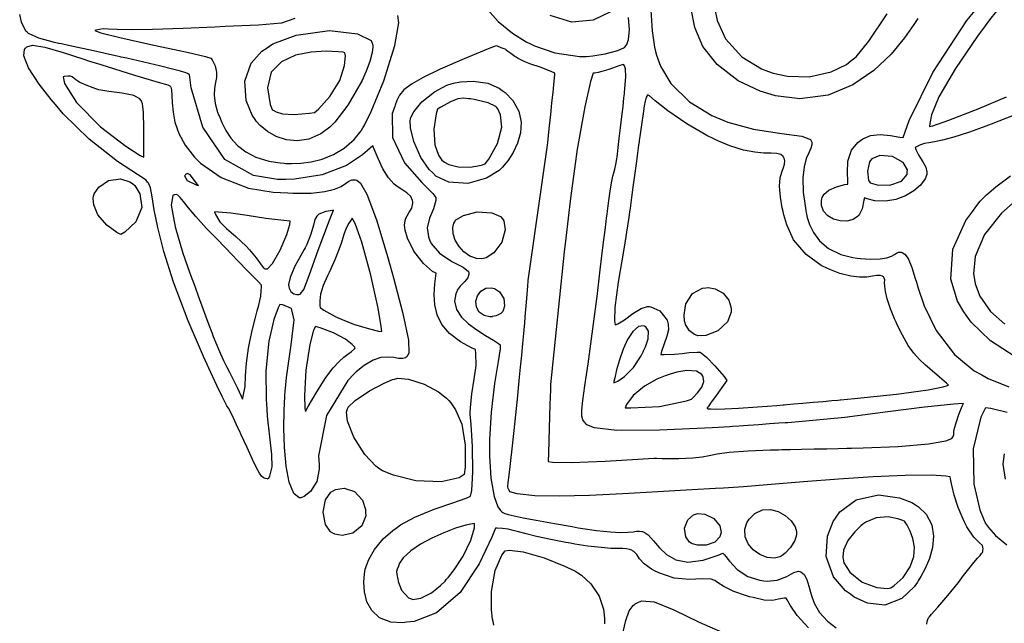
# Model space of a CAD drawing. Extents: x 1 to 11, y 0.3 to 11.8.
# Tile 2 of 21: x 1.3 to 4, y 3.1 to 4.8. Entities that reach past the tile are written whole.
import ezdxf

# ---------------------------------------------------------------- set-up
doc = ezdxf.new("R2010")
doc.units = 0
doc.layers.get('0').update_dxf_attribs({"linetype": 'CONTINUOUS'})

msp = doc.modelspace()

# ---------------------------------------------------------------- linework, layer by layer
at = {"color": 253}
for points in [[(4.07232, 4.49463), (4.00782, 4.46972), (3.98633, 4.46137), (3.97125, 4.45557), (3.92567, 4.43896), (3.88108, 4.42443), (3.84924, 4.41585), (3.82715, 4.41135), (3.81164, 4.40901), (3.79953, 4.4069), (3.78776, 4.40306), (3.77675, 4.39768), (3.77322, 4.39561), (3.77322, 4.39561), (3.77512, 4.38981), (3.78331, 4.37299), (3.79406, 4.35574), (3.80246, 4.34044), (3.80561, 4.32781), (3.8055, 4.32362), (3.80533, 4.31956), (3.80057, 4.30729), (3.78797, 4.29031), (3.7691, 4.27419), (3.74533, 4.26031), (3.71826, 4.25), (3.68918, 4.24468), (3.65961, 4.24576), (3.63769, 4.25142), (3.63103, 4.25456), (3.62907, 4.2474), (3.62375, 4.22379), (3.61649, 4.20811), (3.61361, 4.20486), (3.61062, 4.20156), (3.5989, 4.19407), (3.58122, 4.18913), (3.56222, 4.18946), (3.54383, 4.19456), (3.52772, 4.20383), (3.51568, 4.21679), (3.5095, 4.23281), (3.50965, 4.24696), (3.51096, 4.25131), (3.51199, 4.25489), (3.51764, 4.26481), (3.53054, 4.27626), (3.55181, 4.28569), (3.57557, 4.29178), (3.58361, 4.29313), (3.58365, 4.30122), (3.58268, 4.32547), (3.58393, 4.35769), (3.59403, 4.38818), (3.61208, 4.41), (3.61957, 4.41521), (3.62582, 4.4196), (3.64729, 4.42893), (3.67449, 4.43218), (3.70394, 4.42914), (3.72999, 4.42503), (3.73872, 4.42389), (3.75569, 4.47097), (3.82292, 4.60639), (3.91769, 4.75168), (4.00201, 4.85385)], [(4.07135, 4.85531), (4.02051, 4.80236), (3.98122, 4.75379), (3.96897, 4.73703), (3.94743, 4.70774), (3.88596, 4.6174), (3.83963, 4.53754), (3.81896, 4.48682), (3.81358, 4.46262), (3.81288, 4.45443), (3.82264, 4.45632), (3.86714, 4.472), (3.94987, 4.50429), (4.02919, 4.53782)], [(3.0286, 4.80994), (3.03494, 4.7231), (3.04101, 4.67676), (3.04411, 4.66493), (3.04682, 4.6544), (3.05817, 4.62354), (3.08718, 4.57493), (3.13981, 4.52414), (3.20247, 4.48579), (3.22478, 4.47618), (3.24718, 4.46653), (3.31858, 4.44661), (3.39751, 4.43463), (3.45432, 4.42751), (3.47928, 4.41813), (3.48188, 4.41238), (3.48275, 4.41043), (3.48307, 4.40343), (3.47982, 4.39356), (3.4739, 4.38113), (3.46701, 4.36436), (3.46099, 4.34147), (3.45763, 4.31076), (3.45871, 4.27051), (3.46365, 4.23167), (3.4661, 4.21886), (3.46615, 4.21843), (3.46674, 4.21326), (3.46951, 4.19938), (3.47581, 4.17985), (3.48703, 4.15712), (3.50456, 4.13379), (3.52994, 4.11236), (3.56451, 4.09543), (3.59825, 4.08669), (3.60969, 4.08544), (3.61908, 4.08447), (3.6474, 4.08268), (3.67469, 4.08322), (3.69358, 4.0861), (3.70617, 4.09039), (3.71446, 4.095), (3.72049, 4.09907), (3.72629, 4.10157), (3.7321, 4.10183), (3.734, 4.10151), (3.73665, 4.10107), (3.74419, 4.09674), (3.75331, 4.08382), (3.7634, 4.05881), (3.77333, 4.02806), (3.77642, 4.01774), (3.78142, 4.00103), (3.79844, 3.95128), (3.83165, 3.88172), (3.88303, 3.81515), (3.93896, 3.76904), (3.95975, 3.75743), (3.97775, 3.74735), (4.03586, 3.72418)], [(2.57269, 4.78267), (2.60238, 4.74914), (2.64231, 4.7161), (2.68115, 4.69211), (2.69476, 4.68554), (2.7041, 4.68104), (2.7609, 4.66114), (2.83078, 4.65088), (2.84674, 4.65121), (2.85038, 4.65132), (2.86833, 4.65315), (2.90278, 4.65864), (2.93778, 4.66786), (2.95682, 4.67626), (2.96094, 4.68099), (2.96386, 4.68446), (2.96838, 4.69874), (2.97054, 4.72613), (2.96789, 4.76047)], [(3.78017, 4.75786), (3.76904, 4.7404), (3.74283, 4.70301), (3.70546, 4.65793), (3.65722, 4.61176), (3.59825, 4.57107), (3.52875, 4.54237), (3.449, 4.53217), (3.38069, 4.54036), (3.35921, 4.54704), (3.33772, 4.55376), (3.2761, 4.58296), (3.21658, 4.62825), (3.17719, 4.67931), (3.15419, 4.73264), (3.14415, 4.78472)], [(3.2105, 4.78364), (3.21733, 4.75157), (3.24067, 4.70057), (3.2864, 4.65018), (3.34125, 4.61621), (3.36106, 4.60889), (3.37392, 4.60417), (3.41482, 4.59581), (3.47558, 4.59435), (3.53694, 4.60758), (3.58046, 4.62879), (3.59272, 4.63867), (3.60704, 4.65028), (3.6429, 4.6939), (3.69417, 4.77067)], [(3.47374, 3.04824), (3.44185, 3.08296), (3.42188, 3.11171), (3.41325, 3.12674), (3.41054, 3.1314), (3.40511, 3.13097), (3.389, 3.12788), (3.37261, 3.12478), (3.34939, 3.12597), (3.31771, 3.1326), (3.30735, 3.13531), (3.29639, 3.13824), (3.26421, 3.14974), (3.23594, 3.1639), (3.21838, 3.17535), (3.21035, 3.18072), (3.20742, 3.18169), (3.19976, 3.18431), (3.17464, 3.18582), (3.13938, 3.18365), (3.09619, 3.18728), (3.05296, 3.20182), (3.03971, 3.20882), (3.03244, 3.21272), (3.01204, 3.22706), (2.99935, 3.2416), (2.99175, 3.25369), (2.98281, 3.26232), (2.97939, 3.26426), (2.97743, 3.2654), (2.97114, 3.26807), (2.96283, 3.26969), (2.95258, 3.27013), (2.93853, 3.27024), (2.91868, 3.27094), (2.89122, 3.27306), (2.85417, 3.2775), (2.81776, 3.2831), (2.80572, 3.28515), (2.79183, 3.2876), (2.75043, 3.29546), (2.70979, 3.3041), (2.68067, 3.31119), (2.65978, 3.31689), (2.64393, 3.32129), (2.62989, 3.32443), (2.61447, 3.32656), (2.5995, 3.32747), (2.59457, 3.32758), (2.58458, 3.30203), (2.54932, 3.22743), (2.4955, 3.14671), (2.42876, 3.09044), (2.36632, 3.06586), (2.34489, 3.06342), (2.3341, 3.06222), (2.30122, 3.06424), (2.26915, 3.07607), (2.24718, 3.09608), (2.23361, 3.12131), (2.22678, 3.14887), (2.22504, 3.17594), (2.22683, 3.19954), (2.22922, 3.21257), (2.23053, 3.21674), (2.23232, 3.22265), (2.23936, 3.23981), (2.25504, 3.26742), (2.27974, 3.29747), (2.3061, 3.32107), (2.31569, 3.32781), (2.32801, 3.33649), (2.36811, 3.35824), (2.42219, 3.38064), (2.47526, 3.39887), (2.51264, 3.41194), (2.52485, 3.41694), (2.52815, 3.43343), (2.53142, 3.48421), (2.53033, 3.55681), (2.52626, 3.61817), (2.52399, 3.64703), (2.52408, 3.65169), (2.52436, 3.66493), (2.52832, 3.70449), (2.53526, 3.74556), (2.54021, 3.78401), (2.53982, 3.81782), (2.53836, 3.82889), (2.52761, 3.83356), (2.49669, 3.85047), (2.46588, 3.87397), (2.4445, 3.89919), (2.4311, 3.92594), (2.42421, 3.95394), (2.42236, 3.98296), (2.4241, 4.01275), (2.42692, 4.0356), (2.42806, 4.04313), (2.41829, 4.04812), (2.39247, 4.06988), (2.3655, 4.10476), (2.34782, 4.1409), (2.34088, 4.16363), (2.34011, 4.17133), (2.33951, 4.17736), (2.34233, 4.19581), (2.35113, 4.21186), (2.35992, 4.22564), (2.3629, 4.23904), (2.36236, 4.24328), (2.36182, 4.24707), (2.35678, 4.25797), (2.34597, 4.26812), (2.33154, 4.2774), (2.3189, 4.28597), (2.31506, 4.28917), (2.30925, 4.294), (2.294, 4.31093), (2.27843, 4.33544), (2.26508, 4.36458), (2.25429, 4.39111), (2.25065, 4.3999), (2.243, 4.39404), (2.22119, 4.37506), (2.17671, 4.34506), (2.10775, 4.31907), (2.03082, 4.30681), (2.0051, 4.3061), (1.98275, 4.3055), (1.91542, 4.31679), (1.83535, 4.3616), (1.77279, 4.45226), (1.74029, 4.56282), (1.73583, 4.60042), (1.73514, 4.60069), (1.73324, 4.60167), (1.72993, 4.60331), (1.7231, 4.60574), (1.71018, 4.60965), (1.68842, 4.61546), (1.65522, 4.62364), (1.60781, 4.63482), (1.55963, 4.64583), (1.54357, 4.64942), (1.54075, 4.65007), (1.53239, 4.65192), (1.51124, 4.65657), (1.48351, 4.66265), (1.45275, 4.66938), (1.42231, 4.67606), (1.39578, 4.68186), (1.37663, 4.68608), (1.36947, 4.68761), (1.36833, 4.68788), (1.35704, 4.69054), (1.31239, 4.70281), (1.28391, 4.71565), (1.28076, 4.71858), (1.27675, 4.72233), (1.26432, 4.74718), (1.25906, 4.76856)], [(2.03174, 4.75776), (1.99425, 4.74485), (1.92899, 4.73921), (1.85915, 4.736), (1.83594, 4.73469), (1.80643, 4.73313), (1.71783, 4.72906), (1.63167, 4.72646), (1.57183, 4.72597), (1.53267, 4.72672), (1.50851, 4.72775), (1.49371, 4.72825), (1.48269, 4.72715), (1.47299, 4.72472), (1.46983, 4.72368), (1.4866, 4.71756), (1.54053, 4.70394), (1.63519, 4.68306), (1.72874, 4.66325), (1.78076, 4.65136), (1.79606, 4.6466), (1.79932, 4.64144), (1.8074, 4.62478), (1.8119, 4.60732), (1.81168, 4.59224), (1.80897, 4.57775), (1.80593, 4.5619), (1.8049, 4.54286), (1.808, 4.51878), (1.81461, 4.49522), (1.81749, 4.48763), (1.81956, 4.48215), (1.82639, 4.46582), (1.83763, 4.44358), (1.85194, 4.42188), (1.87028, 4.40153), (1.89344, 4.3834), (1.92242, 4.36849), (1.95801, 4.35753), (1.99024, 4.35221), (2.00108, 4.35146), (2.00629, 4.35113), (2.02208, 4.35075), (2.0479, 4.35189), (2.0771, 4.35574), (2.10818, 4.36333), (2.13971, 4.37565), (2.17025, 4.39361), (2.19835, 4.41829), (2.2175, 4.44194), (2.22265, 4.45053), (2.22624, 4.45654), (2.24571, 4.49707), (2.28157, 4.58296), (2.31239, 4.68153), (2.32314, 4.74561), (2.32032, 4.76606)], [(2.91743, 4.77593), (2.86903, 4.75265), (2.80881, 4.74696), (2.74789, 4.76628)], [(3.8055, 3.05838), (3.8061, 3.06538), (3.80919, 3.07374), (3.81065, 3.07622), (3.81174, 3.07824), (3.81858, 3.08589), (3.83637, 3.10542), (3.86464, 3.13829), (3.89458, 3.17551), (3.90424, 3.1881), (3.90901, 3.19439), (3.92356, 3.213), (3.93799, 3.2309), (3.94824, 3.24317), (3.95508, 3.25108), (3.95925, 3.25603), (3.96149, 3.25928), (3.96246, 3.26215), (3.96289, 3.26497), (3.963, 3.2659), (3.96332, 3.26915), (3.96186, 3.27924), (3.95344, 3.28603), (3.93722, 3.30186), (3.91792, 3.33165), (3.91271, 3.34212), (3.90739, 3.35275), (3.89344, 3.38547), (3.88206, 3.42025), (3.8756, 3.44829), (3.87244, 3.46571), (3.87131, 3.47146), (3.85851, 3.4739), (3.81912, 3.47592), (3.74463, 3.47553), (3.65511, 3.47151), (3.55778, 3.46511), (3.45979, 3.45757), (3.36849, 3.45003), (3.29096, 3.44374), (3.24864, 3.44065), (3.23454, 3.43994), (3.21235, 3.43886), (3.14589, 3.43506), (3.05003, 3.42925), (2.95242, 3.42367), (2.85861, 3.41922), (2.77425, 3.41704), (2.70475, 3.41818), (2.65576, 3.42361), (2.63542, 3.4299), (2.63276, 3.4344), (2.63276, 3.4344), (2.63211, 3.43549), (2.63049, 3.43886), (2.62972, 3.44472), (2.63049, 3.45578), (2.63286, 3.47586), (2.63687, 3.50874), (2.64264, 3.55821), (2.65022, 3.6281), (2.65744, 3.69857), (2.65972, 3.72206), (2.65972, 3.7225), (2.66049, 3.73025), (2.66237, 3.75082), (2.6651, 3.77957), (2.66824, 3.8125), (2.67133, 3.84538), (2.67404, 3.87418), (2.67594, 3.89469), (2.67671, 3.90246), (2.67676, 3.90283), (2.67828, 3.92014), (2.68283, 3.97206), (2.68571, 4.00743), (2.68658, 4.02056), (2.68664, 4.02262), (2.68668, 4.02285), (2.74061, 4.40213), (2.74067, 4.40256), (2.74143, 4.40983), (2.74354, 4.42931), (2.74647, 4.45671), (2.74983, 4.48844), (2.75325, 4.52078), (2.75629, 4.54992), (2.75863, 4.57221), (2.75956, 4.581), (2.75982, 4.58388), (2.76019, 4.58849), (2.76129, 4.60226), (2.76124, 4.60449), (2.76124, 4.60449), (2.75108, 4.60889), (2.72021, 4.62088), (2.69433, 4.62972), (2.67486, 4.63704), (2.65842, 4.64567), (2.65321, 4.64893), (2.64925, 4.65142), (2.63769, 4.65907), (2.62907, 4.66521), (2.62517, 4.66857), (2.62358, 4.67019), (2.62224, 4.67117), (2.61882, 4.67258), (2.61106, 4.67557), (2.60032, 4.67974), (2.59679, 4.6811), (2.57422, 4.67219), (2.50683, 4.64481), (2.43951, 4.61572), (2.39128, 4.59244), (2.35856, 4.5734), (2.33783, 4.55724), (2.32553, 4.54232), (2.31808, 4.52718), (2.31347, 4.51454), (2.31196, 4.51031), (2.30474, 4.49078), (2.30544, 4.42383), (2.33897, 4.35297), (2.38792, 4.29704), (2.41883, 4.26671), (2.42751, 4.25532), (2.42692, 4.24729), (2.42025, 4.22353), (2.40944, 4.19721), (2.40321, 4.17042), (2.40674, 4.14469), (2.40989, 4.13693), (2.41417, 4.12642), (2.43733, 4.09885), (2.47265, 4.07568), (2.50401, 4.05963), (2.51867, 4.04753), (2.51958, 4.04275), (2.52007, 4.03988), (2.51708, 4.03039), (2.50771, 4.01915), (2.49576, 4.00689), (2.48753, 3.99561), (2.48579, 3.99143), (2.48318, 3.98529), (2.48008, 3.96485), (2.48546, 3.94103), (2.49929, 3.91976), (2.5191, 3.90076), (2.54237, 3.88379), (2.56662, 3.86849), (2.58931, 3.85465), (2.60351, 3.84543), (2.60801, 3.84196), (2.60764, 3.83029), (2.60243, 3.79542), (2.59207, 3.73356), (2.58219, 3.6531), (2.57807, 3.5765), (2.57824, 3.55094), (2.57835, 3.53022), (2.58203, 3.46789), (2.5906, 3.41596), (2.60129, 3.38738), (2.60851, 3.37701), (2.6116, 3.37446), (2.61253, 3.37369), (2.6155, 3.37147), (2.6211, 3.36865), (2.63075, 3.36561), (2.64697, 3.36176), (2.67231, 3.35672), (2.7091, 3.34987), (2.75993, 3.34076), (2.81039, 3.33188), (2.82726, 3.32894), (2.84, 3.32671), (2.87853, 3.32101), (2.91743, 3.31685), (2.94607, 3.31543), (2.96653, 3.31597), (2.98085, 3.31739), (2.99104, 3.31885), (2.99929, 3.31933), (3.00553, 3.31853), (3.00754, 3.31793), (3.01172, 3.31668), (3.02306, 3.30843), (3.03814, 3.29204), (3.0549, 3.27257), (3.07519, 3.25369), (3.10118, 3.23904), (3.13476, 3.23242), (3.178, 3.23747), (3.21972, 3.25163), (3.23292, 3.25786), (3.23807, 3.25244), (3.25211, 3.2346), (3.273, 3.21115), (3.30268, 3.19157), (3.33664, 3.18121), (3.34819, 3.1799), (3.35742, 3.17887), (3.38579, 3.18186), (3.41254, 3.19222), (3.43224, 3.20285), (3.44499, 3.20649), (3.44874, 3.20551), (3.45204, 3.20469), (3.4611, 3.19792), (3.46886, 3.18381), (3.4745, 3.16465), (3.48058, 3.14187), (3.48969, 3.11692), (3.50429, 3.09119), (3.52701, 3.06614), (3.55154, 3.04801)], [(4.05399, 3.80817), (3.98454, 3.85331), (3.93044, 3.9056), (3.9159, 3.92551), (3.90944, 3.93435), (3.89193, 3.96425), (3.87256, 4.02626), (3.87885, 4.10992), (3.91482, 4.19038), (3.93192, 4.21338), (3.93192, 4.21338), (3.93479, 4.21729), (3.94325, 4.22922), (3.95546, 4.24474), (3.97276, 4.26264), (3.99968, 4.28569), (4.04058, 4.31657)], [(4.08051, 4.26942), (4.01508, 4.21115), (3.96761, 4.15158), (3.94119, 4.0899), (3.93642, 4.04096), (3.93901, 4.02533), (3.94103, 4.01324), (3.95486, 3.97803), (3.98421, 3.93571), (4.02414, 3.90001)], [(4.03136, 3.65246), (3.98562, 3.66297), (3.97021, 3.66542), (3.95731, 3.63867), (3.93608, 3.54992), (3.93712, 3.45079), (3.95421, 3.37896), (3.96631, 3.3489), (3.96843, 3.34517), (3.97076, 3.3411), (3.97874, 3.32921), (3.99804, 3.30735), (4.03017, 3.28082)], [(4.02621, 3.46479), (4.01958, 3.50749), (4.02344, 3.53586)], [(2.5899, 3.05496), (2.58806, 3.06521), (2.58675, 3.07232), (2.58388, 3.09868), (2.58365, 3.14985), (2.59397, 3.20844), (2.61231, 3.25217), (2.62153, 3.26438), (2.63385, 3.266), (2.67225, 3.2609), (2.73139, 3.24436), (2.78678, 3.22222), (2.81706, 3.20751), (2.82617, 3.20188), (2.83621, 3.19569), (2.86285, 3.17122), (2.88596, 3.13629), (2.89774, 3.10015), (2.90076, 3.0746), (2.90056, 3.06608), (2.90056, 3.06608), (2.90033, 3.05908)], [(2.95344, 3.03657), (2.96056, 3.06879), (2.97011, 3.09554), (2.98096, 3.11089), (2.98579, 3.11426), (2.98708, 3.11518), (2.99593, 3.11968), (2.99604, 3.11968), (3.00558, 3.12349), (3.03993, 3.12061), (3.09538, 3.09864), (3.16624, 3.06396), (3.23329, 3.03461)]]:
    msp.add_lwpolyline(points, dxfattribs=at)
for points in [[(1.95053, 4.67383), (1.9694, 4.68658), (2.0356, 4.71078), (2.12869, 4.72385), (2.20742, 4.7149), (2.24528, 4.69569), (2.24946, 4.68571), (2.25011, 4.68414), (2.25065, 4.67768), (2.24875, 4.66206), (2.24175, 4.63704), (2.23144, 4.60986), (2.2276, 4.60097), (2.22011, 4.58399), (2.18061, 4.51476), (2.14344, 4.4669), (2.13721, 4.46056), (2.12978, 4.45307), (2.10411, 4.43397), (2.07086, 4.41906), (2.03836, 4.41407), (2.0076, 4.41715), (1.97944, 4.42654), (1.95481, 4.44043), (1.93457, 4.45703), (1.92296, 4.46989), (1.91976, 4.47456), (1.91157, 4.48654), (1.89481, 4.52761), (1.89063, 4.5816), (1.90869, 4.63183), (1.93842, 4.66575), (1.95053, 4.67383)], [(1.68197, 4.567), (1.68349, 4.56526), (1.68539, 4.55751), (1.68658, 4.54178), (1.68733, 4.52067), (1.68951, 4.49522), (1.69499, 4.46642), (1.70568, 4.43506), (1.72347, 4.40224), (1.74283, 4.37651), (1.75022, 4.36876), (1.76622, 4.352), (1.82476, 4.31153), (1.90121, 4.2819), (1.97092, 4.27051), (2.01178, 4.26818), (2.02539, 4.26764), (2.03842, 4.26714), (2.07775, 4.26774), (2.11604, 4.27181), (2.14307, 4.27849), (2.1614, 4.28651), (2.17372, 4.29443), (2.18272, 4.301), (2.19114, 4.3049), (2.19906, 4.30524), (2.20156, 4.30469), (2.20535, 4.30388), (2.21571, 4.29601), (2.23389, 4.26438), (2.26025, 4.1926), (2.28982, 4.09592), (2.29899, 4.06347), (2.30838, 4.03028), (2.33464, 3.93001), (2.35026, 3.85476), (2.35151, 3.81982), (2.3469, 3.80925), (2.34424, 3.80718), (2.34229, 3.80572), (2.33464, 3.8035), (2.32292, 3.80393), (2.30892, 3.8061), (2.29237, 3.80761), (2.27306, 3.80615), (2.25092, 3.79921), (2.22564, 3.7844), (2.20367, 3.76611), (2.19706, 3.75933), (2.18012, 3.74208), (2.12071, 3.64393), (2.09799, 3.53022), (2.09939, 3.5051), (2.09999, 3.49354), (2.09332, 3.45822), (2.07579, 3.43001), (2.05729, 3.41624), (2.04856, 3.4126), (2.04833, 3.4126), (2.04335, 3.41276), (2.02886, 3.42497), (2.0154, 3.45671), (2.00694, 3.5019), (2.00244, 3.55447), (2.00097, 3.60851), (2.00151, 3.65804), (2.0031, 3.6971), (2.00418, 3.71403), (2.00478, 3.71962), (2.00803, 3.75038), (2.02078, 3.84224), (2.02979, 3.91183), (2.02235, 3.94428), (1.99761, 3.95449), (1.98915, 3.95546), (1.98426, 3.94532), (1.97271, 3.91325), (1.95839, 3.85215), (1.95031, 3.76926), (1.95068, 3.68837), (1.95264, 3.66151), (1.95404, 3.64214), (1.96024, 3.5841), (1.96625, 3.5345), (1.96647, 3.4994), (1.96024, 3.47347), (1.95682, 3.46539), (1.95486, 3.46593), (1.949, 3.46724), (1.94308, 3.46912), (1.93782, 3.47331), (1.93192, 3.48182), (1.92399, 3.49675), (1.91288, 3.52013), (1.89719, 3.55419), (1.88112, 3.58925), (1.87576, 3.60086), (1.87185, 3.60926), (1.86003, 3.63444), (1.85058, 3.65365), (1.84506, 3.66396), (1.84093, 3.67096), (1.83578, 3.68018), (1.82715, 3.69715), (1.81267, 3.72749), (1.79546, 3.76432), (1.78982, 3.77658), (1.77463, 3.80957), (1.73182, 3.90972), (1.69081, 4.01801), (1.66342, 4.10417), (1.64649, 4.17101), (1.63672, 4.22114), (1.63097, 4.25732), (1.62588, 4.28233), (1.62093, 4.29531), (1.61828, 4.29878), (1.61415, 4.30419), (1.5899, 4.31976), (1.53336, 4.35661), (1.45454, 4.41894), (1.38146, 4.4905), (1.35938, 4.51622), (1.34738, 4.53017), (1.31331, 4.5734), (1.28364, 4.61897), (1.27089, 4.65272), (1.27257, 4.67079), (1.27582, 4.67437), (1.27897, 4.6779), (1.29536, 4.68229), (1.32943, 4.6774), (1.38146, 4.66206), (1.43653, 4.64415), (1.45492, 4.63829), (1.48643, 4.62825), (1.58143, 4.59885), (1.648, 4.5791), (1.67475, 4.57113), (1.68067, 4.56853), (1.68197, 4.567)], [(2.08653, 4.49365), (2.09831, 4.50364), (2.12967, 4.53847), (2.15739, 4.58376), (2.17101, 4.62597), (2.17329, 4.65289), (2.17193, 4.66146), (2.16743, 4.66287), (2.15321, 4.66444), (2.11957, 4.66596), (2.07747, 4.66347), (2.03342, 4.6544), (1.99388, 4.63633), (1.96533, 4.60667), (1.95437, 4.56282), (1.96181, 4.5166), (1.96739, 4.50239), (1.97021, 4.50071), (1.97885, 4.49556), (1.9969, 4.4899), (2.03, 4.48833), (2.07249, 4.49175), (2.08653, 4.49365)], [(2.95708, 4.54964), (2.95817, 4.56071), (2.96029, 4.59407), (2.95947, 4.61615), (2.95676, 4.62478), (2.95458, 4.62771), (2.95421, 4.62879), (2.94379, 4.62538), (2.9126, 4.61481), (2.8935, 4.60851), (2.8834, 4.60612), (2.87256, 4.60454), (2.86897, 4.60394), (2.86187, 4.58068), (2.84543, 4.50928), (2.82406, 4.39057), (2.8049, 4.25342), (2.79178, 4.1409), (2.78792, 4.10331), (2.74963, 3.73079), (2.74951, 3.72987), (2.74892, 3.71544), (2.74756, 3.67475), (2.7455, 3.60813), (2.74349, 3.53831), (2.74289, 3.51503), (2.7551, 3.51243), (2.80686, 3.51199), (2.90218, 3.51551), (2.99393, 3.52094), (3.03971, 3.52365), (3.04719, 3.52349), (3.06272, 3.52328), (3.10943, 3.52328), (3.14908, 3.52485), (3.17464, 3.52778), (3.19444, 3.53162), (3.21701, 3.53597), (3.25082, 3.54036), (3.30425, 3.54438), (3.36546, 3.54699), (3.38585, 3.54753), (3.389, 3.54764), (3.3986, 3.54785), (3.42264, 3.54839), (3.45421, 3.54904), (3.48953, 3.54981), (3.5249, 3.55057), (3.55658, 3.55122), (3.58083, 3.55176), (3.59065, 3.55197), (3.59397, 3.55203), (3.62679, 3.55285), (3.72526, 3.55701), (3.81049, 3.56392), (3.85856, 3.57275), (3.87549, 3.57954), (3.87831, 3.58339), (3.8789, 3.58425), (3.88053, 3.58703), (3.88113, 3.58968), (3.88108, 3.59299), (3.88151, 3.59864), (3.8834, 3.60829), (3.88781, 3.62354), (3.89572, 3.64611), (3.905, 3.66976), (3.90826, 3.67757), (3.88097, 3.67578), (3.79943, 3.66732), (3.69569, 3.65354), (3.57503, 3.63824), (3.45551, 3.62646), (3.41564, 3.62354), (3.41525, 3.62354), (3.40826, 3.62304), (3.38971, 3.62175), (3.36372, 3.61996), (3.33399, 3.61789), (3.30425, 3.61589), (3.27826, 3.6141), (3.25971, 3.61279), (3.25271, 3.61231), (3.25239, 3.61225), (3.20318, 3.60915), (3.05556, 3.60226), (2.93554, 3.60172), (2.87244, 3.6091), (2.85086, 3.61762), (2.8464, 3.62278), (2.84467, 3.62478), (2.84006, 3.6314), (2.83692, 3.64182), (2.83692, 3.65842), (2.83996, 3.68544), (2.84592, 3.72721), (2.85476, 3.78819), (2.86643, 3.87256), (2.87739, 3.95665), (2.88086, 3.98469), (2.88092, 3.98519), (2.882, 3.99436), (2.88488, 4.01856), (2.88894, 4.05246), (2.89361, 4.09125), (2.89822, 4.13004), (2.90229, 4.16396), (2.90517, 4.1881), (2.90631, 4.19726), (2.90636, 4.19769), (2.90782, 4.20996), (2.91265, 4.24675), (2.91749, 4.28006), (2.92117, 4.30154), (2.92415, 4.31515), (2.92676, 4.32482), (2.92942, 4.33442), (2.9324, 4.34799), (2.93533, 4.36404), (2.93619, 4.36942), (2.93631, 4.37022), (2.93713, 4.37706), (2.93929, 4.39535), (2.94233, 4.42111), (2.94586, 4.45111), (2.94943, 4.48221), (2.95281, 4.51112), (2.95546, 4.53467), (2.95671, 4.5459), (2.95708, 4.54964)], [(1.60742, 4.36849), (1.60769, 4.38857), (1.60796, 4.44879), (1.60672, 4.49501), (1.60394, 4.51774), (1.60124, 4.5255), (1.59978, 4.52761), (1.59651, 4.53239), (1.57921, 4.54135), (1.54719, 4.54801), (1.5096, 4.55279), (1.48139, 4.55772), (1.47239, 4.56054), (1.46556, 4.56272), (1.44532, 4.57015), (1.42768, 4.57835), (1.41699, 4.58513), (1.41075, 4.59039), (1.40647, 4.59397), (1.40169, 4.59586), (1.39393, 4.59586), (1.38395, 4.59451), (1.3807, 4.59392), (1.38444, 4.57487), (1.41813, 4.52214), (1.48562, 4.45372), (1.55735, 4.39903), (1.59717, 4.37354), (1.60742, 4.36849)], [(2.61361, 4.55578), (2.62175, 4.54986), (2.64312, 4.52778), (2.66015, 4.49783), (2.66672, 4.46707), (2.66488, 4.43658), (2.65668, 4.40761), (2.64415, 4.38118), (2.62935, 4.35856), (2.61833, 4.345), (2.61431, 4.34082), (2.60504, 4.33128), (2.56993, 4.30963), (2.51671, 4.29422), (2.46332, 4.29801), (2.42725, 4.31521), (2.41857, 4.32411), (2.40901, 4.33388), (2.38542, 4.36783), (2.36518, 4.41222), (2.35607, 4.45057), (2.35487, 4.47054), (2.35628, 4.47618), (2.35726, 4.48025), (2.36572, 4.49539), (2.38803, 4.52333), (2.42307, 4.55219), (2.45828, 4.57053), (2.47076, 4.57417), (2.477, 4.57601), (2.49642, 4.57975), (2.53222, 4.58197), (2.57303, 4.57568), (2.6046, 4.56233), (2.61361, 4.55578)], [(2.43197, 4.50364), (2.42806, 4.48981), (2.42188, 4.44672), (2.42453, 4.40354), (2.43494, 4.37375), (2.44417, 4.36019), (2.44829, 4.35693), (2.45171, 4.35422), (2.46408, 4.34831), (2.48986, 4.34147), (2.52403, 4.34065), (2.55539, 4.34636), (2.56532, 4.34978), (2.57568, 4.3629), (2.60075, 4.40707), (2.6129, 4.45296), (2.60921, 4.48703), (2.60124, 4.50424), (2.59728, 4.50874), (2.5956, 4.51058), (2.57443, 4.52126), (2.53494, 4.53076), (2.52414, 4.53201), (2.51932, 4.53261), (2.50483, 4.53418), (2.48926, 4.5325), (2.46804, 4.52349), (2.44092, 4.50874), (2.43197, 4.50364)], [(2.99804, 4.41499), (2.99761, 4.41189), (2.99636, 4.40256), (2.99333, 4.37989), (2.98936, 4.35037), (2.98503, 4.31743), (2.98062, 4.28467), (2.97672, 4.25537), (2.97374, 4.23307), (2.97254, 4.22418), (2.97217, 4.22119), (2.96821, 4.19336), (2.95475, 4.10992), (2.93935, 4.01796), (2.93007, 3.94683), (2.92865, 3.90972), (2.93099, 3.89789), (2.93787, 3.90056), (2.95714, 3.91228), (2.98053, 3.92969), (3.00325, 3.94396), (3.02143, 3.94943), (3.02735, 3.94906), (3.03103, 3.94883), (3.05567, 3.93701), (3.07656, 3.91108), (3.0784, 3.90375), (3.07954, 3.89914), (3.08003, 3.88444), (3.07574, 3.86654), (3.06787, 3.84511), (3.0606, 3.82281), (3.05875, 3.81521), (3.06842, 3.81494), (3.09754, 3.81538), (3.11925, 3.81765), (3.13818, 3.82021), (3.16108, 3.82118), (3.16872, 3.82107), (3.16889, 3.82096), (3.17339, 3.81819), (3.1869, 3.80718), (3.21029, 3.78342), (3.23633, 3.75271), (3.24457, 3.74208), (3.23981, 3.73551), (3.22547, 3.71571), (3.21212, 3.69726), (3.2034, 3.68517), (3.19814, 3.67785), (3.19521, 3.67367), (3.19336, 3.67101), (3.19151, 3.66829), (3.18929, 3.66493), (3.18853, 3.66379), (3.18869, 3.66379), (3.18924, 3.66342), (3.19179, 3.66265), (3.199, 3.66194), (3.21371, 3.66168), (3.23856, 3.66233), (3.27647, 3.66422), (3.33024, 3.66775), (3.3845, 3.67193), (3.40261, 3.67339), (3.40517, 3.67361), (3.41288, 3.67432), (3.4324, 3.676), (3.45796, 3.67828), (3.48633, 3.68078), (3.51426, 3.68321), (3.53851, 3.68533), (3.55588, 3.6869), (3.56239, 3.68744), (3.5631, 3.6875), (3.60243, 3.69114), (3.72032, 3.70372), (3.80925, 3.71582), (3.85101, 3.72401), (3.86356, 3.72771), (3.86681, 3.72863), (3.86062, 3.73438), (3.84164, 3.75103), (3.82015, 3.76904), (3.80149, 3.78494), (3.78478, 3.80067), (3.7691, 3.81853), (3.75358, 3.84044), (3.73736, 3.86865), (3.72368, 3.896), (3.71951, 3.90522), (3.71528, 3.91444), (3.70372, 3.94254), (3.69412, 3.97103), (3.68913, 3.99203), (3.68733, 4.007), (3.68722, 4.01725), (3.68739, 4.02425), (3.68631, 4.02929), (3.6836, 4.03288), (3.68251, 4.03375), (3.68099, 4.035), (3.67507, 4.03689), (3.66553, 4.03646), (3.6531, 4.03429), (3.63715, 4.03201), (3.61703, 4.03153), (3.59201, 4.0344), (3.56142, 4.04249), (3.53358, 4.05322), (3.52462, 4.05746), (3.50911, 4.06478), (3.46658, 4.09506), (3.43147, 4.13688), (3.41228, 4.1786), (3.40429, 4.2066), (3.40207, 4.21599), (3.39968, 4.22601), (3.39442, 4.25646), (3.39236, 4.28722), (3.39421, 4.31006), (3.39822, 4.32676), (3.40283, 4.33919), (3.40636, 4.34901), (3.40707, 4.35807), (3.40468, 4.36589), (3.40338, 4.36811), (3.40201, 4.37044), (3.39551, 4.37592), (3.38411, 4.37912), (3.3686, 4.37978), (3.34836, 4.3801), (3.32269, 4.38217), (3.29113, 4.38807), (3.25299, 4.3999), (3.21864, 4.41428), (3.20763, 4.41982), (3.18826, 4.42953), (3.13194, 4.46203), (3.07824, 4.49843), (3.04269, 4.52658), (3.02664, 4.54015), (3.02165, 4.54378), (3.02121, 4.54275), (3.01969, 4.53976), (3.01812, 4.537), (3.01665, 4.53315), (3.01481, 4.52582), (3.01238, 4.51275), (3.009, 4.49149), (3.00435, 4.45969), (2.99957, 4.42617), (2.99804, 4.41499)], [(3.64681, 4.3584), (3.64442, 4.35542), (3.63872, 4.32883), (3.64154, 4.30333), (3.64344, 4.30083), (3.64671, 4.29656), (3.6659, 4.29053), (3.7015, 4.28982), (3.73481, 4.301), (3.75028, 4.31967), (3.75071, 4.32617), (3.75108, 4.3329), (3.73904, 4.35379), (3.70899, 4.37022), (3.67383, 4.37272), (3.6511, 4.36393), (3.64681, 4.3584)], [(1.72336, 4.31836), (1.72194, 4.31629), (1.72906, 4.30263), (1.75424, 4.29124), (1.76085, 4.28863), (1.75743, 4.29318), (1.74729, 4.30697), (1.73736, 4.31885), (1.72976, 4.32308), (1.72433, 4.31993), (1.72336, 4.31836)], [(1.46653, 4.25868), (1.46804, 4.26563), (1.48101, 4.28444), (1.50814, 4.30274), (1.54172, 4.30789), (1.56868, 4.29964), (1.57563, 4.29422), (1.58231, 4.28907), (1.59646, 4.26585), (1.60151, 4.22765), (1.58529, 4.18707), (1.55453, 4.15782), (1.54254, 4.15147), (1.53207, 4.15674), (1.50336, 4.17763), (1.47868, 4.20643), (1.46696, 4.2346), (1.46522, 4.25299), (1.46653, 4.25868)], [(1.82454, 4.12674), (1.81418, 4.1371), (1.78381, 4.16872), (1.75385, 4.20161), (1.73275, 4.2264), (1.71858, 4.24403), (1.70942, 4.25549), (1.7034, 4.26178), (1.69863, 4.26383), (1.69439, 4.26307), (1.69314, 4.26258), (1.68875, 4.2609), (1.68425, 4.2334), (1.69515, 4.17344), (1.71733, 4.0995), (1.73579, 4.04585), (1.74224, 4.02806), (1.74235, 4.02772), (1.74479, 4.02111), (1.75125, 4.00358), (1.76031, 3.97906), (1.77067, 3.95101), (1.78103, 3.92296), (1.79004, 3.89844), (1.7965, 3.88097), (1.79893, 3.87435), (1.7991, 3.87397), (1.80225, 3.86572), (1.81207, 3.84093), (1.82249, 3.81635), (1.83132, 3.79753), (1.83946, 3.78153), (1.84787, 3.76557), (1.85753, 3.74681), (1.86931, 3.72239), (1.88058, 3.69769), (1.88422, 3.6894), (1.88672, 3.69824), (1.89171, 3.72547), (1.89328, 3.75456), (1.89535, 3.79031), (1.90153, 3.83247), (1.90446, 3.84631), (1.90647, 3.85618), (1.91303, 3.88574), (1.92014, 3.91521), (1.92578, 3.93696), (1.93018, 3.95324), (1.93343, 3.96642), (1.93571, 3.97868), (1.93707, 3.9924), (1.93767, 4.00543), (1.93772, 4.00976), (1.92844, 4.01937), (1.90067, 4.04807), (1.87283, 4.07682), (1.85286, 4.0975), (1.83942, 4.11139), (1.83122, 4.11985), (1.82688, 4.12435), (1.82508, 4.12619), (1.82465, 4.12663), (1.82454, 4.12674)], [(1.95042, 4.05544), (1.95475, 4.05528), (1.96864, 4.07053), (1.99024, 4.10732), (2.00879, 4.15164), (2.01725, 4.17964), (2.01807, 4.18913), (2.00097, 4.19065), (1.94982, 4.19678), (1.89729, 4.20469), (1.85206, 4.21126), (1.81717, 4.21442), (1.80556, 4.21468), (1.80843, 4.20747), (1.82064, 4.18718), (1.83946, 4.16818), (1.86594, 4.14594), (1.89501, 4.11838), (1.90408, 4.10856), (1.90913, 4.10314), (1.92318, 4.08561), (1.93463, 4.06907), (1.94239, 4.05908), (1.94835, 4.05556), (1.95042, 4.05544)], [(2.13976, 4.21935), (2.13738, 4.21907), (2.11854, 4.21642), (2.09868, 4.20856), (2.09581, 4.20568), (2.09326, 4.20318), (2.08783, 4.19347), (2.08365, 4.1774), (2.07671, 4.15261), (2.06489, 4.12358), (2.06028, 4.11426), (2.05761, 4.109), (2.04796, 4.09224), (2.03168, 4.06222), (2.01828, 4.03087), (2.01361, 4.01085), (2.01465, 4.00461), (2.01519, 4.00119), (2.01997, 3.99143), (2.02832, 3.98486), (2.03674, 3.98281), (2.04124, 3.98286), (2.04226, 3.98313), (2.04644, 3.98432), (2.05643, 3.99735), (2.07189, 4.03603), (2.09685, 4.10736), (2.12853, 4.19157), (2.13976, 4.21935)], [(2.47993, 4.18631), (2.48351, 4.19249), (2.5045, 4.20497), (2.54372, 4.21479), (2.58453, 4.21272), (2.60921, 4.20182), (2.61399, 4.19553), (2.61837, 4.18972), (2.62207, 4.16499), (2.61219, 4.12999), (2.58996, 4.09993), (2.56874, 4.08561), (2.56108, 4.08421), (2.55632, 4.08339), (2.54144, 4.08436), (2.52289, 4.09099), (2.50629, 4.1026), (2.4924, 4.11783), (2.48199, 4.13531), (2.47592, 4.15349), (2.47493, 4.17096), (2.47792, 4.18294), (2.47993, 4.18631)], [(2.19217, 4.19721), (2.18929, 4.19308), (2.18132, 4.18033), (2.17437, 4.16683), (2.16976, 4.15474), (2.16596, 4.14199), (2.16135, 4.12668), (2.1544, 4.10672), (2.14361, 4.08014), (2.13163, 4.0536), (2.12744, 4.04486), (2.1231, 4.03592), (2.11111, 4.00846), (2.1034, 3.984), (2.1014, 3.96539), (2.10194, 3.95128), (2.10226, 3.94656), (2.11296, 3.93881), (2.14817, 3.91965), (2.19646, 3.90001), (2.24089, 3.88678), (2.26665, 3.88069), (2.27533, 3.87901), (2.27425, 3.89361), (2.2654, 3.94482), (2.24522, 4.03722), (2.21929, 4.13004), (2.2009, 4.18201), (2.19217, 4.19721)], [(2.58431, 3.9209), (2.5791, 3.92063), (2.56338, 3.92383), (2.54921, 3.9336), (2.54144, 3.94781), (2.53982, 3.96403), (2.54389, 3.97987), (2.55339, 3.99294), (2.56793, 4.00082), (2.58257, 4.00201), (2.58718, 4.00108), (2.59229, 4.00011), (2.60633, 3.99056), (2.618, 3.97168), (2.62044, 3.95019), (2.61529, 3.93517), (2.61199, 3.93169), (2.60981, 3.92953), (2.59679, 3.92312), (2.58556, 3.92101), (2.58431, 3.9209)], [(3.25612, 3.94194), (3.25651, 3.93321), (3.24593, 3.90647), (3.21881, 3.88108), (3.18539, 3.86811), (3.16254, 3.86708), (3.15619, 3.86968), (3.15315, 3.87093), (3.13938, 3.88167), (3.12858, 3.89925), (3.12706, 3.90386), (3.12549, 3.90858), (3.12418, 3.92606), (3.12896, 3.95697), (3.14735, 3.98589), (3.17551, 4.00065), (3.18539, 4.00174), (3.19185, 4.0025), (3.21186, 3.99924), (3.2341, 3.98687), (3.24963, 3.96701), (3.25581, 3.94829), (3.25612, 3.94194)], [(2.08979, 3.89339), (2.0835, 3.88314), (2.07335, 3.84321), (2.0625, 3.7704), (2.05821, 3.69938), (2.05908, 3.66243), (2.06164, 3.65451), (2.06922, 3.66851), (2.09321, 3.70985), (2.11876, 3.74983), (2.13932, 3.7774), (2.15582, 3.79557), (2.16922, 3.80724), (2.18061, 3.81543), (2.19092, 3.82314), (2.19883, 3.83051), (2.20117, 3.83322), (2.19949, 3.83535), (2.19233, 3.84293), (2.17339, 3.85781), (2.14046, 3.87549), (2.10265, 3.88976), (2.08979, 3.89339)], [(3.01335, 3.89399), (3.00965, 3.8954), (2.99615, 3.89324), (2.98019, 3.87978), (2.96571, 3.85732), (2.95313, 3.82943), (2.9426, 3.79969), (2.93457, 3.77175), (2.92931, 3.74924), (2.92731, 3.73915), (2.92708, 3.73574), (2.92914, 3.73654), (2.93821, 3.74035), (2.95736, 3.75271), (2.98188, 3.77821), (3.00331, 3.81071), (3.00911, 3.82221), (3.01047, 3.82503), (3.01579, 3.83675), (3.02306, 3.85856), (3.02442, 3.88015), (3.01687, 3.89264), (3.01335, 3.89399)], [(3.14529, 3.6894), (3.14936, 3.69385), (3.16157, 3.70719), (3.17383, 3.72331), (3.17964, 3.73876), (3.17817, 3.75103), (3.17638, 3.75439), (3.17393, 3.75885), (3.15864, 3.76785), (3.13211, 3.76992), (3.1034, 3.76508), (3.08507, 3.75993), (3.0791, 3.75782), (3.07101, 3.75499), (3.04731, 3.74517), (3.01297, 3.7264), (2.98161, 3.70025), (2.96272, 3.67486), (2.95871, 3.66542), (2.97478, 3.66476), (3.05501, 3.66928), (3.13124, 3.68463), (3.14529, 3.6894)], [(2.1786, 3.65994), (2.18126, 3.66749), (2.2009, 3.68599), (2.24072, 3.71278), (2.28256, 3.73465), (2.30539, 3.74451), (2.31087, 3.74582), (2.32021, 3.7481), (2.35053, 3.74567), (2.39426, 3.73178), (2.43451, 3.70975), (2.45742, 3.69239), (2.46371, 3.68533), (2.46903, 3.67936), (2.48281, 3.6594), (2.5, 3.61942), (2.50982, 3.5606), (2.50922, 3.49849), (2.50689, 3.47797), (2.49306, 3.46918), (2.44222, 3.45757), (2.37082, 3.46039), (2.30826, 3.47586), (2.27713, 3.48828), (2.27029, 3.49322), (2.25846, 3.50179), (2.22792, 3.5344), (2.19689, 3.58268), (2.17964, 3.62788), (2.17611, 3.65294), (2.1786, 3.65994)], [(2.13938, 3.43224), (2.14572, 3.43614), (2.16971, 3.44011), (2.19894, 3.43039), (2.22108, 3.40631), (2.23004, 3.37989), (2.23019, 3.37099), (2.23031, 3.36176), (2.21994, 3.33382), (2.19461, 3.31326), (2.16411, 3.30724), (2.14378, 3.31049), (2.1384, 3.31375), (2.13194, 3.31771), (2.11783, 3.33817), (2.11074, 3.37229), (2.11768, 3.40674), (2.1326, 3.42811), (2.13938, 3.43224)], [(3.77414, 3.39285), (3.78228, 3.38764), (3.80344, 3.36681), (3.81944, 3.33703), (3.82465, 3.30518), (3.82167, 3.27306), (3.81304, 3.24235), (3.80138, 3.21479), (3.78911, 3.19211), (3.78163, 3.1799), (3.77897, 3.17594), (3.77018, 3.16303), (3.73519, 3.12993), (3.6881, 3.11143), (3.63949, 3.11675), (3.60206, 3.13411), (3.59104, 3.14193), (3.57726, 3.15169), (3.54335, 3.19135), (3.52285, 3.24761), (3.52647, 3.30518), (3.54303, 3.34663), (3.55132, 3.35846), (3.56158, 3.37321), (3.60704, 3.40717), (3.66992, 3.4215), (3.72917, 3.41292), (3.76389, 3.39942), (3.77414, 3.39285)], [(3.39703, 3.24914), (3.39268, 3.2469), (3.37782, 3.24382), (3.35704, 3.24561), (3.33664, 3.25358), (3.31831, 3.26654), (3.30404, 3.28347), (3.29551, 3.30328), (3.29476, 3.32482), (3.3004, 3.34218), (3.30354, 3.34711), (3.30729, 3.35308), (3.32254, 3.36837), (3.34407, 3.37885), (3.3666, 3.38021), (3.38851, 3.37435), (3.40836, 3.36301), (3.42453, 3.34804), (3.4356, 3.33117), (3.43983, 3.31853), (3.44, 3.31424), (3.44015, 3.30897), (3.435, 3.29281), (3.42253, 3.273), (3.40799, 3.25749), (3.39947, 3.25043), (3.39703, 3.24914)], [(3.14432, 3.28532), (3.1396, 3.28831), (3.12944, 3.30333), (3.12571, 3.32758), (3.13428, 3.35101), (3.15039, 3.36458), (3.15657, 3.36643), (3.16249, 3.36828), (3.18257, 3.36654), (3.20725, 3.35449), (3.22407, 3.33415), (3.22786, 3.31494), (3.22629, 3.30935), (3.22467, 3.3036), (3.21094, 3.28868), (3.18653, 3.28011), (3.16146, 3.28017), (3.14774, 3.28315), (3.14432, 3.28532)], [(3.57064, 3.24046), (3.5726, 3.23074), (3.58936, 3.20378), (3.62369, 3.17638), (3.66504, 3.16086), (3.69536, 3.15793), (3.70497, 3.15978), (3.71403, 3.16635), (3.73872, 3.18956), (3.75928, 3.21912), (3.7691, 3.24772), (3.77061, 3.27447), (3.76639, 3.29861), (3.75874, 3.31933), (3.75022, 3.33583), (3.74496, 3.3444), (3.74322, 3.34722), (3.73856, 3.34896), (3.72418, 3.35406), (3.69672, 3.35954), (3.66331, 3.35672), (3.63444, 3.34457), (3.62631, 3.33849), (3.62011, 3.33393), (3.60331, 3.31771), (3.58415, 3.29264), (3.5721, 3.26594), (3.56939, 3.24653), (3.57064, 3.24046)], [(2.3565, 3.12993), (2.3629, 3.12782), (2.38547, 3.13097), (2.41488, 3.14611), (2.44011, 3.1665), (2.45313, 3.17914), (2.45671, 3.18306), (2.46268, 3.18961), (2.47906, 3.21061), (2.50435, 3.24918), (2.52561, 3.29417), (2.53537, 3.32894), (2.53608, 3.34065), (2.52994, 3.3399), (2.51172, 3.33589), (2.48204, 3.3271), (2.44937, 3.31489), (2.41601, 3.29992), (2.38444, 3.28276), (2.35688, 3.264), (2.33578, 3.24425), (2.32542, 3.22949), (2.32351, 3.22401), (2.32243, 3.22103), (2.3189, 3.21218), (2.317, 3.20574), (2.31776, 3.1976), (2.32032, 3.1849), (2.32118, 3.18061), (2.32178, 3.17751), (2.33106, 3.15354), (2.35069, 3.13189), (2.3565, 3.12993)]]:
    msp.add_lwpolyline(points, close=True, dxfattribs=at)

doc.saveas('drawing.dxf')
